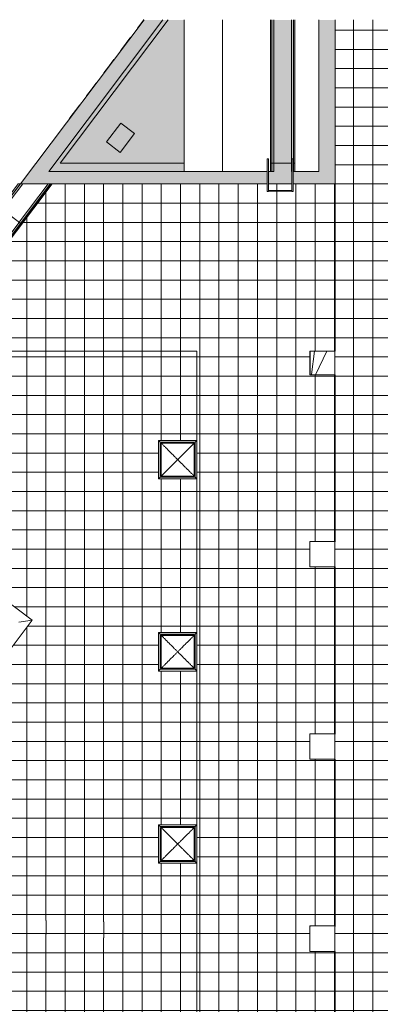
# Model space of a CAD drawing. Header units: millimetres. Extents: x -113904 to 3141, y -34200 to 59129.
# Tile 24 of 72: x -58421 to -47169, y 28392 to 59129. Entities that reach past the tile are written whole.
import ezdxf

# ---------------------------------------------------------------- set-up
doc = ezdxf.new("R2010")
doc.units = ezdxf.units.MM
doc.layers.add('0-1', color=7, linetype='Continuous', lineweight=5)
for name, color, linetype, lineweight, true_color in [('_Hidden Lines_-1', 7, 'Continuous', 9, 0xaaaaaa), ('Cut Pattern-1', 7, 'Continuous', 9, 0xd4d4d4), ('Doors-1', 7, 'Continuous', 9, 0xaaaaaa), ('Floors-1', 7, 'Continuous', 9, 0xaaaaaa), ('Floors-2', 7, 'Continuous', 18, 0xaaaaaa), ('Frame_Mullion-1', 7, 'Continuous', 9, 0xaaaaaa), ('Interior Edges-1', 7, 'Continuous', 9, 0xaaaaaa), ('Roofs-1', 7, 'Continuous', 9, 0xaaaaaa), ('Sill_Head-1', 7, 'Continuous', 9, 0xaaaaaa), ('Specialty Equipment-1', 7, 'Continuous', 9, 0xaaaaaa), ('Structural Framing-1', 7, 'Continuous', 9, 0xaaaaaa), ('Structural Rebar-1', 7, 'Continuous', 9, 0xaaaaaa), ('Surface Pattern-1', 7, 'Continuous', 9, 0xe7e7e7), ('Surface Pattern-2', 7, 'Continuous', 9, 0xb5b5b5), ('Walls-1', 7, 'Continuous', 9, 0xaaaaaa), ('Windows-1', 7, 'Continuous', 9, 0xaaaaaa)]:
    doc.layers.add(name, color=color, linetype=linetype, lineweight=lineweight, true_color=true_color)

# ---------------------------------------------------------------- blocks, each defined once
blk = doc.blocks.new('HCE 1500x220 - HCE 1500x220mm-4483638-SKEEM 2_ Korrus_Kunstikonkurss pildid')
at = {"layer": 'Structural Framing-1'}
for p, q in [((-1850, 900), (2880, 900)), ((2880, 900), (2880, 830)), ((2880, 790), (2880, -600)), ((-1850, -600), (2880, -600))]:
    blk.add_line(p, q, dxfattribs=at)
blk = doc.blocks.new('Floors 50 - Floors 50-4725141-SKEEM 2_ Korrus_Kunstikonkurss pildid')
at = {"layer": 'Floors-2'}
for p, q in [((-50493, 54390), (-50493, 59120)), ((-49937, 59120), (-49937, 54390)), ((-50590, 54390), (-50493, 54390)), ((-49890, 54390), (-49840, 54390))]:
    blk.add_line(p, q, dxfattribs=at)
blk = doc.blocks.new('22001_TP_EK_Cloud_rvt-1-SKEEM 2_ Korrus_Kunstikonkurss pildid')
at = {"layer": 'Cut Pattern-1'}
h = blk.add_hatch(color=256, dxfattribs=at)
h.paths.add_polyline_path([(-57516, 54390), (-57353, 54390), (-57161, 54629), (-57136, 54646), (-57161, 54646), (-57428, 54507), (-57451, 54477)])
h.paths.add_polyline_path([(-53290, 54390), (-53290, 54646), (-53623, 54646), (-53341, 54430)])
at = {"layer": 'Floors-1'}
for p, q in [((-53952, 59120), (-57516, 54390)), ((-55713, 55312), (-55268, 55903)), ((-55268, 55903), (-54837, 55578)), ((-54837, 55578), (-55282, 54987)), ((-55282, 54987), (-55713, 55312)), ((-57516, 54390), (-53290, 54390))]:
    blk.add_line(p, q, dxfattribs=at)
at = {"layer": 'Structural Framing-1'}
for p, q in [((-53290, 59120), (-53290, 54390)), ((-52090, 59120), (-52090, 54390)), ((-49840, 59120), (-49840, 54390)), ((-49090, 59120), (-49090, 54390)), ((-52090, 54390), (-53290, 54390)), ((-49090, 54390), (-49840, 54390))]:
    blk.add_line(p, q, dxfattribs=at)
at = {"layer": 'Structural Rebar-1'}
for p, q in [((-50551, 59120), (-50551, 54415)), ((-49876, 59120), (-49876, 54415))]:
    blk.add_line(p, q, dxfattribs=at)
at = {"layer": 'Walls-1'}
blk.add_line((-57410, 54006), (-64183, 45017), dxfattribs=at)
at = {"layer": 'Floors-1'}
blk.add_blockref('Floors 50 - Floors 50-4725141-SKEEM 2_ Korrus_Kunstikonkurss pildid', (0, 0), dxfattribs=at)
at = {"layer": 'Structural Framing-1', "rotation": 269.9999999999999}
blk.add_blockref('HCE 1500x220 - HCE 1500x220mm-4483638-SKEEM 2_ Korrus_Kunstikonkurss pildid', (-51490, 57270), dxfattribs=at)
blk = doc.blocks.new('Ventilatsioonirest - Vent_rest-500x500-5698581-SKEEM 2_ Korrus_Kunstikonkurss pildid')
at = {"layer": 'Frame_Mullion-1'}
for p, q in [((-555, -313), (-555, -308)), ((-553, -315), (-27, -315)), ((-522, -313), (-548, -313)), ((-548, -313), (-32, -313)), ((-58, -313), (-522, -313)), ((-521, -315), (-59, -315)), ((-70, -315), (-510, -315)), ((-32, -313), (-58, -313)), ((-25, -308), (-25, -313))]:
    blk.add_line(p, q, dxfattribs=at)
for points, knots in [([(-553, -315), (-553, -315), (-554, -315), (-554, -315), (-554, -314), (-554, -314), (-555, -314), (-555, -314), (-555, -314), (-555, -314), (-555, -314), (-555, -313), (-555, -313), (-555, -313), (-555, -313)], [0, 0, 0, 0, 0.166667, 0.25, 0.333333, 0.375, 0.416667, 0.5, 0.541667, 0.583333, 0.666667, 0.75, 0.833333, 1, 1, 1, 1]), ([(-553, -315), (-553, -315), (-554, -315), (-554, -315), (-554, -314), (-554, -314), (-555, -314), (-555, -314), (-555, -314), (-555, -314), (-555, -314), (-555, -313), (-555, -313), (-555, -313), (-555, -313)], [0, 0, 0, 0, 0.166667, 0.25, 0.333333, 0.375, 0.416667, 0.5, 0.541667, 0.583333, 0.666667, 0.75, 0.833333, 1, 1, 1, 1]), ([(-27, -315), (-27, -315), (-26, -315), (-26, -315), (-26, -314), (-26, -314), (-25, -314), (-25, -314), (-25, -314), (-25, -314), (-25, -314), (-25, -313), (-25, -313), (-25, -313), (-25, -313)], [0, 0, 0, 0, 0.166667, 0.25, 0.333333, 0.375, 0.416667, 0.5, 0.541667, 0.583333, 0.666667, 0.75, 0.833333, 1, 1, 1, 1]), ([(-25, -313), (-25, -313), (-25, -313), (-25, -313), (-25, -314), (-25, -314), (-25, -314), (-25, -314), (-25, -314), (-26, -314), (-26, -314), (-26, -315), (-26, -315), (-27, -315), (-27, -315)], [-1, -1, -1, -1, -0.833333, -0.75, -0.666667, -0.583333, -0.541667, -0.5, -0.416667, -0.375, -0.333333, -0.25, -0.166667, 0, 0, 0, 0])]:
    blk.add_open_spline(points, degree=3, knots=knots, dxfattribs=at)
at = {"layer": 'Sill_Head-1'}
for p, q in [((-338, -328), (-338, -310)), ((-243, -310), (-243, -328))]:
    blk.add_line(p, q, dxfattribs=at)
blk = doc.blocks.new('Ventilatsioonirest - Vent_rest-500x500-V14-SKEEM 2_ Korrus_Kunstikonkurss pildid')
at = {"layer": 'Frame_Mullion-1'}
for p, q in [((-58, -313), (-348, -313)), ((-348, -313), (-32, -313)), ((-347, -315), (-27, -315)), ((-70, -315), (-347, -315)), ((-347, -315), (-59, -315)), ((-32, -313), (-58, -313)), ((-25, -308), (-25, -313))]:
    blk.add_line(p, q, dxfattribs=at)
for points, knots in [([(-27, -315), (-27, -315), (-26, -315), (-26, -315), (-26, -314), (-26, -314), (-25, -314), (-25, -314), (-25, -314), (-25, -314), (-25, -314), (-25, -313), (-25, -313), (-25, -313), (-25, -313)], [0, 0, 0, 0, 0.166667, 0.25, 0.333333, 0.375, 0.416667, 0.5, 0.541667, 0.583333, 0.666667, 0.75, 0.833333, 1, 1, 1, 1]), ([(-25, -313), (-25, -313), (-25, -313), (-25, -313), (-25, -314), (-25, -314), (-25, -314), (-25, -314), (-25, -314), (-26, -314), (-26, -314), (-26, -315), (-26, -315), (-27, -315), (-27, -315)], [-1, -1, -1, -1, -0.833333, -0.75, -0.666667, -0.583333, -0.541667, -0.5, -0.416667, -0.375, -0.333333, -0.25, -0.166667, 0, 0, 0, 0])]:
    blk.add_open_spline(points, degree=3, knots=knots, dxfattribs=at)
at = {"layer": 'Sill_Head-1'}
for p, q in [((-338, -327), (-338, -310)), ((-243, -310), (-243, -328))]:
    blk.add_line(p, q, dxfattribs=at)
blk = doc.blocks.new('Ventilatsioonirest - Vent_rest-500x500-V15-SKEEM 2_ Korrus_Kunstikonkurss pildid')
at = {"layer": 'Frame_Mullion-1'}
for p, q in [((-555, -313), (-555, -308)), ((-553, -315), (-27, -315)), ((-522, -313), (-548, -313)), ((-548, -313), (-32, -313)), ((-58, -313), (-522, -313)), ((-521, -315), (-521, -315)), ((-521, -315), (-59, -315)), ((-70, -315), (-510, -315)), ((-32, -313), (-58, -313)), ((-25, -308), (-25, -313))]:
    blk.add_line(p, q, dxfattribs=at)
for points, knots in [([(-553, -315), (-553, -315), (-554, -315), (-554, -315), (-554, -314), (-554, -314), (-555, -314), (-555, -314), (-555, -314), (-555, -314), (-555, -314), (-555, -313), (-555, -313), (-555, -313), (-555, -313)], [0, 0, 0, 0, 0.166667, 0.25, 0.333333, 0.375, 0.416667, 0.5, 0.541667, 0.583333, 0.666667, 0.75, 0.833333, 1, 1, 1, 1]), ([(-553, -315), (-553, -315), (-554, -315), (-554, -315), (-554, -314), (-554, -314), (-555, -314), (-555, -314), (-555, -314), (-555, -314), (-555, -314), (-555, -313), (-555, -313), (-555, -313), (-555, -313)], [0, 0, 0, 0, 0.166667, 0.25, 0.333333, 0.375, 0.416667, 0.5, 0.541667, 0.583333, 0.666667, 0.75, 0.833333, 1, 1, 1, 1]), ([(-27, -315), (-27, -315), (-26, -315), (-26, -315), (-26, -314), (-26, -314), (-25, -314), (-25, -314), (-25, -314), (-25, -314), (-25, -314), (-25, -313), (-25, -313), (-25, -313), (-25, -313)], [0, 0, 0, 0, 0.166667, 0.25, 0.333333, 0.375, 0.416667, 0.5, 0.541667, 0.583333, 0.666667, 0.75, 0.833333, 1, 1, 1, 1]), ([(-25, -313), (-25, -313), (-25, -313), (-25, -313), (-25, -314), (-25, -314), (-25, -314), (-25, -314), (-25, -314), (-26, -314), (-26, -314), (-26, -315), (-26, -315), (-27, -315), (-27, -315)], [-1, -1, -1, -1, -0.833333, -0.75, -0.666667, -0.583333, -0.541667, -0.5, -0.416667, -0.375, -0.333333, -0.25, -0.166667, 0, 0, 0, 0])]:
    blk.add_open_spline(points, degree=3, knots=knots, dxfattribs=at)
at = {"layer": 'Sill_Head-1'}
for p, q in [((-338, -328), (-338, -310)), ((-243, -310), (-243, -328))]:
    blk.add_line(p, q, dxfattribs=at)
blk = doc.blocks.new('Ukse ava_ kaar 1 - 5220x1740-V59-SKEEM 2_ Korrus_Kunstikonkurss pildid')
at = {"layer": '_Hidden Lines_-1'}
for p, q in [((-2610, 390), (-2597, 390)), ((-2610, -390), (2610, -390))]:
    blk.add_line(p, q, dxfattribs=at)
blk = doc.blocks.new('Ukse ava_ kaar 1 - 5220x1740-8719127-SKEEM 2_ Korrus_Kunstikonkurss pildid')
at = {"layer": '_Hidden Lines_-1'}
blk.add_line((-2610, -390), (2610, -390), dxfattribs=at)
blk = doc.blocks.new('katuseredel14 - R-03-7801814-SKEEM 2_ Korrus_Kunstikonkurss pildid')
at = {"layer": 'Specialty Equipment-1'}
for p, q in [((-50460, 54782), (-50500, 54782)), ((-50500, 54502), (-50500, 54782)), ((-50460, 54782), (-50460, 54502)), ((-49690, 54782), (-49730, 54782)), ((-49730, 54502), (-49730, 54782)), ((-49730, 54782), (-49690, 54782)), ((-49690, 54782), (-49690, 54502)), ((-50500, 54046), (-50500, 54502)), ((-50460, 54502), (-50460, 54046)), ((-49730, 54046), (-49730, 54502)), ((-49690, 54502), (-49690, 54046)), ((-50500, 53766), (-50500, 54046)), ((-50460, 54046), (-50460, 53766)), ((-50460, 53801), (-49730, 53801)), ((-49730, 53766), (-49730, 54046)), ((-49690, 54046), (-49690, 53766)), ((-50500, 53766), (-50460, 53766)), ((-50500, 53766), (-50460, 53766)), ((-49730, 53771), (-50460, 53771)), ((-49730, 53766), (-49690, 53766)), ((-49690, 53766), (-49730, 53766))]:
    blk.add_line(p, q, dxfattribs=at)
blk = doc.blocks.new('Katuseluuk_ kuppel - KLU-01 - 1000 x 1000-7612628-SKEEM 2_ Korrus_Kunstikonkurss pildid')
at = {"layer": 'Windows-1'}
for p, q in [((-600, 600), (600, 600)), ((-600, 600), (-546, 546)), ((-600, -600), (-600, 600)), ((-546, 546), (546, 546)), ((-546, -546), (-546, 546)), ((515, 515), (-515, 515)), ((-515, 515), (-515, -515)), ((-512, 512), (512, 512)), ((-512, -512), (-512, 512)), ((512, 512), (512, -512)), ((515, -515), (515, 515)), ((600, 600), (546, 546)), ((546, 546), (546, -546)), ((600, 600), (600, -600)), ((-546, -546), (-600, -600)), ((600, -600), (-600, -600)), ((546, -546), (-546, -546)), ((515, -515), (-515, -515)), ((512, -512), (-512, -512)), ((600, -600), (546, -546))]:
    blk.add_line(p, q, dxfattribs=at)
for points in [[(-512, 512), (-491, 491), (-447, 447), (-355, 355), (-263, 263), (-174, 174), (-126, 126), (-87, 87), (-49, 49), (-20, 19), (0, 0)], [(512, 512), (491, 491), (447, 447), (355, 355), (263, 263), (174, 174), (126, 126), (87, 87), (49, 49), (19, 20), (0, 0)], [(-512, -512), (-491, -491), (-447, -447), (-355, -355), (-263, -263), (-174, -174), (-126, -126), (-87, -87), (-49, -49), (-19, -20), (0, 0)]]:
    blk.add_open_spline(points, degree=3, knots=[0, 0, 0, 0, 0.142857, 0.285714, 0.571429, 0.678571, 0.785714, 0.839286, 0.892857, 1, 1, 1, 1], dxfattribs=at)
blk.add_open_spline([(0, 0), (26, -26), (78, -78), (155, -155), (231, -231), (306, -306), (378, -378), (447, -447), (491, -491), (512, -512)], degree=3, dxfattribs=at)
blk = doc.blocks.new('Katuseluuk_ kuppel - KLU-01 - 1000 x 1000-V63-SKEEM 2_ Korrus_Kunstikonkurss pildid')
at = {"layer": 'Windows-1'}
for p, q in [((-600, 600), (600, 600)), ((-600, 600), (-546, 546)), ((-600, -600), (-600, 600)), ((-546, 546), (546, 546)), ((-546, -546), (-546, 546)), ((515, 515), (-515, 515)), ((-515, 515), (-515, -515)), ((-512, 512), (512, 512)), ((-512, -512), (-512, 512)), ((512, 512), (512, -512)), ((515, -515), (515, 515)), ((600, 600), (546, 546)), ((546, 546), (546, -546)), ((600, 600), (600, -600)), ((-546, -546), (-600, -600)), ((600, -600), (-600, -600)), ((546, -546), (-546, -546)), ((515, -515), (-515, -515)), ((512, -512), (-512, -512)), ((600, -600), (546, -546))]:
    blk.add_line(p, q, dxfattribs=at)
for points in [[(-512, 512), (-491, 491), (-447, 447), (-355, 355), (-263, 263), (-174, 174), (-126, 126), (-87, 87), (-49, 49), (-20, 19), (0, 0)], [(512, 512), (491, 491), (447, 447), (355, 355), (263, 263), (174, 174), (126, 126), (87, 87), (49, 49), (19, 20), (0, 0)], [(-512, -512), (-491, -491), (-447, -447), (-355, -355), (-263, -263), (-174, -174), (-126, -126), (-87, -87), (-49, -49), (-19, -20), (0, 0)]]:
    blk.add_open_spline(points, degree=3, knots=[0, 0, 0, 0, 0.142857, 0.285714, 0.571429, 0.678571, 0.785714, 0.839286, 0.892857, 1, 1, 1, 1], dxfattribs=at)
blk.add_open_spline([(0, 0), (26, -26), (78, -78), (155, -155), (231, -231), (306, -306), (378, -378), (447, -447), (491, -491), (512, -512)], degree=3, dxfattribs=at)
blk = doc.blocks.new('Katuseluuk_ kuppel - KLU-01 - 1000 x 1000-V66-SKEEM 2_ Korrus_Kunstikonkurss pildid')
at = {"layer": 'Windows-1'}
for p, q in [((-600, 600), (600, 600)), ((-600, 600), (-546, 546)), ((-600, -600), (-600, 600)), ((-546, 546), (546, 546)), ((-546, -546), (-546, 546)), ((515, 515), (-515, 515)), ((-515, 515), (-515, -515)), ((-512, 512), (512, 512)), ((-512, -512), (-512, 512)), ((512, 512), (512, -512)), ((515, -515), (515, 515)), ((600, 600), (546, 546)), ((546, 546), (546, -546)), ((600, 600), (600, -600)), ((-546, -546), (-600, -600)), ((600, -600), (-600, -600)), ((546, -546), (-546, -546)), ((515, -515), (-515, -515)), ((512, -512), (-512, -512)), ((600, -600), (546, -546))]:
    blk.add_line(p, q, dxfattribs=at)
for points in [[(-512, 512), (-491, 491), (-447, 447), (-355, 355), (-263, 263), (-174, 174), (-126, 126), (-87, 87), (-49, 49), (-20, 19), (0, 0)], [(512, 512), (491, 491), (447, 447), (355, 355), (263, 263), (174, 174), (126, 126), (87, 87), (49, 49), (19, 20), (0, 0)], [(-512, -512), (-491, -491), (-447, -447), (-355, -355), (-263, -263), (-174, -174), (-126, -126), (-87, -87), (-49, -49), (-19, -20), (0, 0)]]:
    blk.add_open_spline(points, degree=3, knots=[0, 0, 0, 0, 0.142857, 0.285714, 0.571429, 0.678571, 0.785714, 0.839286, 0.892857, 1, 1, 1, 1], dxfattribs=at)
blk.add_open_spline([(0, 0), (26, -26), (78, -78), (155, -155), (231, -231), (306, -306), (378, -378), (447, -447), (491, -491), (512, -512)], degree=3, dxfattribs=at)
blk = doc.blocks.new('Parapeti müts 30 - PR-03_9-10946843-SKEEM 2_ Korrus_Kunstikonkurss pildid')
at = {"layer": 'Walls-1'}
for p, q in [((-58469, 54006), (-59036, 53254)), ((-58402, 54006), (-58993, 53222)), ((-58394, 54006), (-58988, 53218)), ((-58324, 54006), (-58943, 53184)), ((-58402, 54006), (-58469, 54006)), ((-58439, 52804), (-57534, 54006)), ((-58391, 54006), (-58402, 54006)), ((-58397, 52772), (-57467, 54006)), ((-57443, 54006), (-58381, 52760)), ((-59037, 53253), (-59939, 52056)), ((-58994, 53221), (-59896, 52024)), ((-58989, 53217), (-59891, 52020)), ((-58944, 53183), (-59846, 51986)), ((-58994, 53221), (-59037, 53253)), ((-59036, 53254), (-58993, 53222)), ((-58988, 53217), (-58989, 53217)), ((-58988, 53218), (-58988, 53217)), ((-58988, 53217), (-58951, 53190)), ((-58952, 53189), (-58988, 53217)), ((-58944, 53183), (-58952, 53189)), ((-58951, 53190), (-58943, 53184)), ((-58943, 53183), (-58944, 53183)), ((-58943, 53184), (-58943, 53183)), ((-58943, 53183), (-58910, 53159)), ((-58911, 53158), (-58943, 53183)), ((-58472, 52827), (-58911, 53158)), ((-58910, 53159), (-58471, 52828)), ((-59342, 51606), (-58440, 52803)), ((-59299, 51574), (-58397, 52771)), ((-58382, 52759), (-59284, 51562)), ((-58440, 52803), (-58472, 52827)), ((-58471, 52828), (-58439, 52804)), ((-58433, 52798), (-58441, 52804)), ((-58440, 52805), (-58432, 52799)), ((-58397, 52771), (-58433, 52798)), ((-58432, 52799), (-58397, 52772)), ((-58391, 52768), (-58381, 52760)), ((-58382, 52759), (-58391, 52767)), ((-59939, 52055), (-60841, 50858)), ((-59897, 52023), (-60799, 50826)), ((-59891, 52019), (-60793, 50822)), ((-59847, 51985), (-60749, 50788)), ((-59939, 52056), (-59896, 52024)), ((-59897, 52023), (-59939, 52055)), ((-59891, 52020), (-59890, 52019)), ((-59855, 51991), (-59891, 52019)), ((-59891, 52019), (-59891, 52019)), ((-59890, 52019), (-59854, 51992)), ((-59847, 51985), (-59855, 51991)), ((-59854, 51992), (-59846, 51986)), ((-59846, 51985), (-59847, 51985)), ((-59846, 51986), (-59845, 51985)), ((-59814, 51960), (-59846, 51985)), ((-59845, 51985), (-59813, 51961)), ((-59374, 51629), (-59814, 51960)), ((-59813, 51961), (-59374, 51630)), ((-60245, 50408), (-59343, 51606)), ((-60202, 50376), (-59300, 51573)), ((-59284, 51562), (-60187, 50364)), ((-59374, 51630), (-59342, 51606)), ((-59343, 51606), (-59374, 51629)), ((-59336, 51600), (-59344, 51606)), ((-59343, 51607), (-59335, 51601)), ((-59300, 51573), (-59336, 51600)), ((-59335, 51601), (-59299, 51574)), ((-59301, 51575), (-59284, 51562)), ((-59284, 51562), (-59301, 51574)), ((-60842, 50857), (-61744, 49660)), ((-60799, 50825), (-61701, 49628)), ((-60794, 50821), (-61696, 49624)), ((-60749, 50787), (-61652, 49590)), ((-60799, 50825), (-60842, 50857)), ((-60841, 50858), (-60799, 50826)), ((-60757, 50793), (-60794, 50821)), ((-60794, 50821), (-60794, 50821)), ((-60793, 50822), (-60757, 50794)), ((-60793, 50822), (-60793, 50822)), ((-60757, 50794), (-60749, 50788)), ((-60749, 50787), (-60757, 50793)), ((-60749, 50788), (-60748, 50788)), ((-60716, 50762), (-60749, 50787)), ((-60749, 50787), (-60749, 50787)), ((-60748, 50788), (-60716, 50763)), ((-60716, 50763), (-60276, 50432)), ((-60277, 50431), (-60716, 50762)), ((-60246, 50408), (-60277, 50431)), ((-60276, 50432), (-60245, 50408)), ((-60246, 50409), (-60238, 50403)), ((-61148, 49210), (-60246, 50408)), ((-61105, 49178), (-60203, 50375)), ((-60187, 50364), (-61089, 49166)), ((-60238, 50402), (-60246, 50408)), ((-60238, 50403), (-60202, 50376)), ((-60203, 50375), (-60238, 50402)), ((-60187, 50364), (-60197, 50371)), ((-60195, 50371), (-60187, 50364)), ((-61745, 49659), (-62647, 48462)), ((-61702, 49627), (-62604, 48430)), ((-61697, 49623), (-62599, 48426)), ((-61652, 49589), (-62554, 48392)), ((-61702, 49627), (-61745, 49659)), ((-61744, 49660), (-61701, 49628)), ((-61696, 49623), (-61697, 49623)), ((-61696, 49624), (-61659, 49596)), ((-61696, 49624), (-61696, 49624)), ((-61660, 49595), (-61696, 49623)), ((-61652, 49589), (-61660, 49595)), ((-61659, 49596), (-61652, 49590)), ((-61652, 49590), (-61651, 49590)), ((-61651, 49589), (-61652, 49589)), ((-61651, 49590), (-61618, 49565)), ((-61619, 49564), (-61651, 49589)), ((-61180, 49233), (-61619, 49564)), ((-61618, 49565), (-61179, 49234)), ((-62050, 48012), (-61148, 49210)), ((-61148, 49210), (-61180, 49233)), ((-61179, 49234), (-61148, 49210)), ((-61141, 49204), (-61149, 49210)), ((-61148, 49211), (-61140, 49205)), ((-61105, 49177), (-61141, 49204)), ((-61140, 49205), (-61105, 49178)), ((-61106, 49179), (-61089, 49166)), ((-62008, 47980), (-61105, 49177)), ((-61090, 49166), (-61992, 47968)), ((-61090, 49166), (-61107, 49178)), ((-62647, 48461), (-63550, 47264)), ((-62605, 48429), (-63507, 47232)), ((-62600, 48425), (-63502, 47228)), ((-62555, 48391), (-63457, 47194)), ((-62647, 48462), (-62604, 48430)), ((-62605, 48429), (-62647, 48461)), ((-62599, 48425), (-62600, 48425)), ((-62599, 48426), (-62562, 48398)), ((-62599, 48426), (-62599, 48426)), ((-62563, 48397), (-62599, 48425)), ((-62555, 48391), (-62563, 48397)), ((-62562, 48398), (-62554, 48392)), ((-62554, 48391), (-62555, 48391)), ((-62554, 48392), (-62553, 48392)), ((-62522, 48366), (-62554, 48391)), ((-62553, 48392), (-62521, 48367)), ((-62082, 48035), (-62522, 48366)), ((-62521, 48367), (-62082, 48036)), ((-62953, 46815), (-62051, 48012)), ((-62910, 46782), (-62008, 47979)), ((-61993, 47968), (-62895, 46771)), ((-62082, 48036), (-62050, 48012)), ((-62051, 48012), (-62082, 48035)), ((-62044, 48006), (-62052, 48012)), ((-62051, 48013), (-62043, 48007)), ((-62008, 47979), (-62044, 48006)), ((-62043, 48007), (-62008, 47980)), ((-62009, 47981), (-61992, 47968)), ((-61993, 47968), (-62009, 47980)), ((-63550, 47263), (-64452, 46066)), ((-63507, 47231), (-64410, 46034)), ((-63502, 47227), (-64404, 46030)), ((-63458, 47193), (-64360, 45996)), ((-63550, 47264), (-63507, 47232)), ((-63507, 47231), (-63550, 47263)), ((-63502, 47228), (-63501, 47228)), ((-63466, 47199), (-63502, 47227)), ((-63502, 47227), (-63502, 47227)), ((-63501, 47228), (-63465, 47200)), ((-63458, 47193), (-63466, 47199)), ((-63465, 47200), (-63457, 47194)), ((-63457, 47193), (-63458, 47193)), ((-63457, 47194), (-63456, 47194)), ((-63424, 47168), (-63457, 47193)), ((-63456, 47194), (-63424, 47169)), ((-63424, 47169), (-62985, 46838)), ((-62985, 46837), (-63424, 47168)), ((-63856, 45617), (-62954, 46814)), ((-63813, 45584), (-62911, 46781)), ((-62895, 46770), (-63797, 45573)), ((-62985, 46838), (-62953, 46815)), ((-62954, 46814), (-62985, 46837)), ((-62954, 46815), (-62946, 46809)), ((-62946, 46808), (-62954, 46814)), ((-62946, 46809), (-62910, 46782)), ((-62911, 46781), (-62946, 46808)), ((-62895, 46770), (-62912, 46782)), ((-62911, 46783), (-62895, 46771)), ((-64453, 46065), (-64859, 45526)), ((-64410, 46033), (-64816, 45494)), ((-64405, 46029), (-64811, 45490)), ((-64360, 45995), (-64767, 45456)), ((-64410, 46033), (-64453, 46065)), ((-64452, 46066), (-64410, 46034)), ((-64368, 46001), (-64405, 46029)), ((-64405, 46029), (-64405, 46029)), ((-64404, 46030), (-64368, 46002)), ((-64404, 46030), (-64404, 46030)), ((-64368, 46002), (-64360, 45996)), ((-64360, 45995), (-64368, 46001)), ((-64360, 45996), (-64359, 45996)), ((-64327, 45971), (-64360, 45995)), ((-64360, 45995), (-64360, 45995)), ((-64359, 45996), (-64327, 45971)), ((-64327, 45971), (-63887, 45640)), ((-63888, 45640), (-64327, 45971)), ((-64263, 45077), (-63856, 45616)), ((-64220, 45044), (-63814, 45584)), ((-63798, 45572), (-64204, 45033)), ((-63856, 45616), (-63888, 45640)), ((-63887, 45640), (-63856, 45617)), ((-63857, 45617), (-63849, 45611)), ((-63849, 45610), (-63857, 45616)), ((-63849, 45611), (-63813, 45584)), ((-63814, 45584), (-63849, 45610)), ((-63798, 45572), (-63815, 45584)), ((-63814, 45585), (-63797, 45573)), ((-65312, 44925), (-65355, 44868)), ((-65270, 44892), (-65312, 44836)), ((-65264, 44889), (-65307, 44832)), ((-65356, 44867), (-65942, 44089)), ((-65313, 44835), (-65900, 44056)), ((-65308, 44831), (-65894, 44053)), ((-65263, 44798), (-65850, 44019)), ((-65313, 44835), (-65356, 44867)), ((-65355, 44868), (-65312, 44836)), ((-65307, 44831), (-65308, 44831)), ((-65307, 44832), (-65270, 44804)), ((-65307, 44832), (-65307, 44832)), ((-65271, 44804), (-65307, 44831)), ((-65263, 44798), (-65271, 44804)), ((-65270, 44804), (-65262, 44798)), ((-65262, 44797), (-65263, 44798)), ((-65220, 44855), (-65262, 44798)), ((-65262, 44798), (-65229, 44773)), ((-65262, 44798), (-65262, 44798)), ((-65230, 44773), (-65262, 44797)), ((-64791, 44442), (-65230, 44773)), ((-65229, 44773), (-64790, 44442)), ((-65346, 43639), (-64759, 44418)), ((-65303, 43607), (-64716, 44386)), ((-64701, 44374), (-65288, 43595)), ((-64759, 44418), (-64791, 44442)), ((-64790, 44442), (-64759, 44419)), ((-64752, 44412), (-64760, 44418)), ((-64759, 44419), (-64716, 44475)), ((-64759, 44419), (-64751, 44413)), ((-64716, 44386), (-64752, 44412)), ((-64751, 44413), (-64716, 44386)), ((-64717, 44387), (-64700, 44375)), ((-64701, 44374), (-64717, 44386)), ((-64716, 44386), (-64673, 44443)), ((-64658, 44431), (-64700, 44375)), ((-65900, 44056), (-65942, 44089))]:
    blk.add_line(p, q, dxfattribs=at)

msp = doc.modelspace()

# ---------------------------------------------------------------- hatches: boundary and pattern name
at = {"layer": 'Cut Pattern-1'}
for points in [[(-58394, 54006), (-57635, 54016), (-57353, 54390), (-57516, 54390), (-57428, 54507), (-57161, 54646), (-53789, 59120), (-54540, 59120), (-58391, 54009)], [(-48580, 54006), (-48583, 59120), (-49090, 59120), (-49090, 54390), (-49220, 54390), (-49220, 54006), (-48583, 54006)]]:
    msp.add_hatch(color=256, dxfattribs=at).paths.add_polyline_path(points)
h = msp.add_hatch(color=256, dxfattribs=at)
h.paths.add_polyline_path([(-50590, 54646), (-49930, 54646), (-49930, 54777), (-49890, 54777), (-49890, 54646), (-49840, 54646), (-49840, 59120), (-50590, 59120), (-50590, 54745)])
h.paths.add_polyline_path([(-57161, 54646), (-53290, 54646), (-53290, 59120), (-53789, 59120), (-57085, 54745)])
h = msp.add_hatch(color=256, dxfattribs=at)
h.paths.add_polyline_path([(-49988, 54006), (-49930, 54016), (-49930, 54646), (-50590, 54646), (-50590, 54390), (-50660, 54390), (-50660, 54006), (-50022, 54006)])
h.paths.add_polyline_path([(-49890, 54006), (-49220, 54016), (-49220, 54390), (-49840, 54390), (-49840, 54646), (-49890, 54646), (-49890, 54016)])
h.paths.add_polyline_path([(-50700, 54006), (-50700, 54390), (-53290, 54390), (-53623, 54646), (-57136, 54646), (-57199, 54595), (-57643, 54006), (-51332, 54006)])
at = {"layer": 'Surface Pattern-1'}
h = msp.add_hatch(dxfattribs=at)
h.set_pattern_fill('FP_1', color=256, style=0, pattern_type=2)
h.set_pattern_definition([(0, (0, 0), (0, 600), []), (90, (0, 0), (-600, 4e-14), [])])
h.paths.add_polyline_path([(-54090, 26542), (-54090, 26796), (-65381, 30633), (-65395, 30615), (-54464, 26676)])
h.paths.add_polyline_path([(-54090, 30354), (-54090, 30935), (-64987, 31155), (-65052, 31069), (-54694, 30393)])
h.paths.add_polyline_path([(-66136, 30882), (-66132, 30888), (-66337, 30954)])
h.paths.add_polyline_path([(-65951, 31127), (-65916, 31174), (-66980, 31186), (-66966, 31181), (-66877, 31188), (-66186, 31143)])
h.paths.add_polyline_path([(-60394, 39921), (-60355, 39951), (-60427, 39932), (-60404, 39924)])
at = {"layer": 'Surface Pattern-2'}
h = msp.add_hatch(dxfattribs=at)
h.set_pattern_fill('FP_3', color=256, style=0, pattern_type=2)
h.set_pattern_definition([(0, (-2.5, 0), (0, 600), []), (90, (-2.5, 0), (-600, 4e-14), [])])
h.paths.add_polyline_path([(-54090, 26796), (-54090, 27996), (-52890, 27996), (-52890, 26796), (-54021, 26796)])
h.paths.add_polyline_path([(-51482, -27747), (-50796, -26840), (-50796, -26831), (-49899, -25638), (-49898, -25629), (-49000, -24437), (-49001, -24429), (-48102, -23236), (-48102, -23228), (-47204, -22035), (-47203, -22025), (-46305, -20834), (-46305, -20824), (-45407, -19632), (-45407, -19623), (-44509, -18431), (-44509, -18423), (-43622, -17236), (-41915, -17241), (-41914, -17236), (-40415, -17241), (-40414, -17236), (-38915, -17241), (-38914, -17236), (-37415, -17241), (-37414, -17236), (-35915, -17241), (-35914, -17236), (-34415, -17241), (-34414, -17236), (-32915, -17241), (-32914, -17236), (-31415, -17241), (-31414, -17236), (-29915, -17241), (-29914, -17236), (-28415, -17241), (-28414, -17236), (-26915, -17241), (-26914, -17236), (-25415, -17241), (-25414, -17236), (-23915, -17241), (-23914, -17236), (-22415, -17241), (-22414, -17236), (-20915, -17241), (-20914, -17236), (-19415, -17241), (-19414, -17236), (-17915, -17241), (-17914, -17236), (-16415, -17241), (-16414, -17236), (-14915, -17241), (-14914, -17236), (-13415, -17241), (-13414, -17236), (-11915, -17241), (-11914, -17236), (-10680, -17235), (-10680, -13620), (-11294, -13620), (-11294, -13823), (-11277, -13827), (-11294, -13840), (-11294, -14073), (-11277, -14077), (-11294, -14090), (-11294, -14323), (-11277, -14327), (-11294, -14340), (-11294, -14573), (-11277, -14577), (-11294, -14590), (-11294, -14823), (-11277, -14827), (-11294, -14840), (-11288, -15075), (-11285, -15084), (-11294, -15090), (-11294, -15347), (-11286, -15358), (-11314, -15380), (-11309, -15340), (-11319, -13620), (-11639, -13616), (-11640, -13620), (-13139, -13616), (-13140, -13620), (-14639, -13616), (-14640, -13620), (-16139, -13616), (-16140, -13620), (-17639, -13616), (-17640, -13620), (-19139, -13616), (-19140, -13620), (-20639, -13616), (-20640, -13620), (-22139, -13616), (-22140, -13620), (-23639, -13610), (-23640, -13620), (-25139, -13616), (-25140, -13620), (-26639, -13616), (-26640, -13620), (-28139, -13616), (-28140, -13620), (-29639, -13616), (-29640, -13620), (-30610, -13620), (-30610, -13780), (-30655, -13787), (-30657, -13797), (-31437, -13787), (-31437, -13525), (-31873, -13746), (-32329, -13927), (-32801, -14064), (-33283, -14156), (-33772, -14202), (-34263, -14202), (-34751, -14157), (-35234, -14065), (-35705, -13929), (-36163, -13749), (-36541, -13560), (-36600, -13528), (-36602, -13797), (-37382, -13787), (-37380, -13017), (-37370, -13017), (-37380, -12962), (-38850, -12962), (-38850, -12034), (-43469, -12032), (-43469, -10421), (-43420, -10421), (-43416, -5239), (-43380, -5233), (-43370, 54783), (-42560, 54783), (-42560, 59120), (-48580, 59120), (-48583, 54006), (-49890, 54006), (-49890, 53771), (-50700, 53771), (-50700, 54006), (-57410, 54006), (-64183, 45017), (-58034, 40383), (-64987, 31155), (-54090, 30935), (-54090, 30354), (-65052, 31069), (-65381, 30633), (-54090, 26796), (-54090, 26542), (-65395, 30615), (-66729, 28844), (-70971, 32040), (-71027, 31974), (-71039, 31996), (-71023, 31996), (-70983, 32049), (-71225, 32232), (-72376, 30705), (-72410, 30730), (-72415, 30709), (-48686, 12815), (-48580, 12815), (-48573, 9841), (-47980, 9841), (-47980, 8641), (-48580, 8641), (-48573, -2044), (-47980, -2044), (-47980, -3244), (-48580, -3244), (-48573, -8604), (-47980, -8604), (-47980, -9804), (-48580, -9804), (-48580, -17627), (-48633, -17627), (-54508, -25484), (-51483, -27746)])
h.paths.add_polyline_path([(-51150, -27208), (-51185, -27175), (-52498, -26187), (-52476, -26181), (-52476, -26191), (-52348, -26287), (-52334, -26277), (-52333, -26298), (-52147, -26437), (-52134, -26426), (-52133, -26447), (-51947, -26587), (-51934, -26576), (-51933, -26597), (-51747, -26736), (-51733, -26726), (-51733, -26747), (-51547, -26886), (-51533, -26875), (-51533, -26897), (-51347, -27036), (-51333, -27025), (-51332, -27046), (-51156, -27165), (-51151, -27172), (-51150, -27191)])
h.paths.add_polyline_path([(-52588, -26132), (-52622, -26100), (-54060, -25019), (-54038, -25013), (-54037, -25023), (-53947, -25091), (-53934, -25080), (-53933, -25101), (-53747, -25240), (-53734, -25230), (-53733, -25251), (-53547, -25390), (-53533, -25380), (-53533, -25401), (-53347, -25540), (-53333, -25529), (-53333, -25550), (-53147, -25690), (-53133, -25679), (-53132, -25700), (-52946, -25839), (-52933, -25829), (-52932, -25850), (-52746, -25989), (-52733, -25978), (-52732, -26000), (-52593, -26090), (-52588, -26097), (-52588, -26115)])
h.paths.add_polyline_path([(-11314, -17140), (-11309, -17100), (-11309, -15443), (-11286, -15458), (-11294, -15464), (-11294, -15627), (-11277, -15631), (-11294, -15644), (-11294, -15877), (-11277, -15881), (-11294, -15894), (-11294, -16127), (-11277, -16131), (-11294, -16144), (-11294, -16377), (-11277, -16381), (-11294, -16394), (-11294, -16627), (-11277, -16631), (-11294, -16644), (-11294, -16877), (-11277, -16881), (-11294, -16894), (-11294, -17107), (-11286, -17118), (-11300, -17129)])
h.paths.add_polyline_path([(-37380, -12028), (-37380, -11975), (-37410, -11975), (-37410, -12028)])
h.paths.add_polyline_path([(-49363, 18033), (-49363, 18826), (-48583, 18826), (-48583, 18033), (-49163, 18033)])
h.paths.add_polyline_path([(-52890, 20796), (-54090, 20796), (-54090, 21996), (-52890, 21996), (-52890, 20844)])
h.paths.add_polyline_path([(-48583, 24046), (-49363, 24046), (-49363, 24839), (-48583, 24839), (-48583, 24125)])
h.paths.add_polyline_path([(-66877, 29899), (-66136, 30882), (-66132, 30888), (-65951, 31127), (-66899, 31189), (-66980, 31186), (-66973, 31196), (-65916, 31174), (-59089, 40235), (-64643, 44406), (-65265, 43578), (-65032, 43403), (-65007, 43436), (-63409, 42232), (-63434, 42198), (-62836, 41748), (-62810, 41781), (-61213, 40577), (-61238, 40544), (-60427, 39931), (-67010, 31196), (-69944, 33404), (-70518, 32642), (-66955, 29957)])
h.paths.add_polyline_path([(-48583, 30046), (-49363, 30046), (-49363, 30839), (-48583, 30839)])
h.paths.add_polyline_path([(-72116, 30504), (-72132, 30538), (-72122, 30539), (-72061, 30618), (-72072, 30632), (-72051, 30632), (-71911, 30818), (-71922, 30832), (-71894, 30841), (-71761, 31018), (-71771, 31031), (-71750, 31032), (-71610, 31217), (-71621, 31231), (-71600, 31231), (-71460, 31417), (-71470, 31431), (-71449, 31431), (-71309, 31617), (-71320, 31630), (-71299, 31631), (-71159, 31816), (-71169, 31830), (-71148, 31830), (-71065, 31959), (-71058, 31964), (-71027, 31956), (-71055, 31930), (-72107, 30520)])
h.paths.add_polyline_path([(-70530, 32651), (-70509, 32679), (-70519, 32693), (-70498, 32693), (-70358, 32879), (-70369, 32892), (-70348, 32893), (-70208, 33079), (-70218, 33092), (-70197, 33093), (-70057, 33278), (-70068, 33292), (-70047, 33292), (-69954, 33415), (-70199, 33594), (-70772, 32834)])
h.paths.add_polyline_path([(-52890, 32796), (-54090, 32796), (-54090, 33996), (-52890, 33996), (-52890, 32866)])
h.paths.add_polyline_path([(-48583, 36046), (-49363, 36046), (-49363, 36839), (-48583, 36839)])
h.paths.add_polyline_path([(-54090, 38796), (-54090, 39996), (-52890, 39996), (-52890, 38796), (-54021, 38796)])
h.paths.add_polyline_path([(-60394, 39921), (-60427, 39932), (-60364, 39944), (-60392, 39923)])
h.paths.add_polyline_path([(-49315, 42046), (-49363, 42046), (-49363, 42839), (-48583, 42839), (-48583, 42046), (-49190, 42046)])
h.paths.add_polyline_path([(-52990, 44796), (-54090, 44796), (-54090, 45996), (-52890, 45996), (-52890, 44796), (-52970, 44796)])
h.paths.add_polyline_path([(-49316, 48046), (-49363, 48046), (-49360, 48786), (-48583, 48786), (-48583, 48046), (-49315, 48046)])
h.paths.add_polyline_path([(-49930, 53801), (-49930, 54006), (-50660, 54006), (-50660, 53801), (-49974, 53801)])

# ---------------------------------------------------------------- linework, layer by layer
at = {"layer": 'Interior Edges-1'}
for p, q in [((-49360, 48786), (-49360, 48046)), ((-49225, 48786), (-49315, 48055)), ((-49190, 48046), (-48834, 48786))]:
    msp.add_line(p, q, dxfattribs=at)
at = {"layer": 'Roofs-1'}
for p, q in [((-52890, 48780), (-61348, 48780)), ((-52890, 45996), (-52890, 48780)), ((-49363, 48046), (-49363, 48786)), ((-49363, 48786), (-48583, 48786)), ((-48583, 48786), (-48583, 48046)), ((-48583, 48046), (-49363, 48046)), ((-58034, 40383), (-66249, 46573)), ((-52890, 39996), (-52890, 44796)), ((-49363, 42046), (-49363, 42839)), ((-49363, 42839), (-48583, 42839)), ((-48583, 42839), (-48583, 42046)), ((-48583, 42046), (-49363, 42046)), ((-66729, 28844), (-58034, 40383)), ((-58447, 40325), (-58034, 40383)), ((-52890, 33996), (-52890, 38796)), ((-49363, 36046), (-49363, 36839)), ((-49363, 36839), (-48583, 36839)), ((-48583, 36839), (-48583, 36046)), ((-48583, 36046), (-49363, 36046)), ((-52890, 27996), (-52890, 32796)), ((-49363, 30046), (-49363, 30839)), ((-49363, 30839), (-48583, 30839)), ((-48583, 30839), (-48583, 30046)), ((-48583, 30046), (-49363, 30046))]:
    msp.add_line(p, q, dxfattribs=at)
at = {"layer": 'Walls-1'}
for p, q in [((-54540, 59120), (-58394, 54006)), ((-57161, 54646), (-53789, 59120)), ((-48580, 54006), (-48580, 59120)), ((-53290, 54646), (-57161, 54646)), ((-49930, 54646), (-50590, 54646)), ((-49840, 54646), (-49890, 54646)), ((-58394, 54006), (-50700, 54006)), ((-50660, 54006), (-49930, 54006)), ((-49890, 54006), (-48580, 54006))]:
    msp.add_line(p, q, dxfattribs=at)

# ---------------------------------------------------------------- block references
at = {"layer": '0-1'}
msp.add_blockref('22001_TP_EK_Cloud_rvt-1-SKEEM 2_ Korrus_Kunstikonkurss pildid', (0, 0), dxfattribs=at)
at = {"layer": 'Doors-1', "rotation": 89.99999999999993}
for name, p in [('Ukse ava_ kaar 1 - 5220x1740-8719127-SKEEM 2_ Korrus_Kunstikonkurss pildid', (-48970, 51396)), ('Ukse ava_ kaar 1 - 5220x1740-V59-SKEEM 2_ Korrus_Kunstikonkurss pildid', (-48970, 45436)), ('Ukse ava_ kaar 1 - 5220x1740-V59-SKEEM 2_ Korrus_Kunstikonkurss pildid', (-48970, 39436)), ('Ukse ava_ kaar 1 - 5220x1740-V59-SKEEM 2_ Korrus_Kunstikonkurss pildid', (-48970, 33436)), ('Ukse ava_ kaar 1 - 5220x1740-V59-SKEEM 2_ Korrus_Kunstikonkurss pildid', (-48970, 27436))]:
    msp.add_blockref(name, p, dxfattribs=at)
at = {"layer": 'Specialty Equipment-1'}
msp.add_blockref('katuseredel14 - R-03-7801814-SKEEM 2_ Korrus_Kunstikonkurss pildid', (-200, 0), dxfattribs=at)
at = {"layer": 'Walls-1'}
msp.add_blockref('Parapeti müts 30 - PR-03_9-10946843-SKEEM 2_ Korrus_Kunstikonkurss pildid', (0, 0), dxfattribs=at)
at = {"layer": 'Windows-1', "rotation": 232.9999999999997}
for name, p in [('Ventilatsioonirest - Vent_rest-500x500-V14-SKEEM 2_ Korrus_Kunstikonkurss pildid', (-54506, 58653)), ('Ventilatsioonirest - Vent_rest-500x500-5698581-SKEEM 2_ Korrus_Kunstikonkurss pildid', (-55035, 57951)), ('Ventilatsioonirest - Vent_rest-500x500-5698581-SKEEM 2_ Korrus_Kunstikonkurss pildid', (-55559, 57256)), ('Ventilatsioonirest - Vent_rest-500x500-V15-SKEEM 2_ Korrus_Kunstikonkurss pildid', (-56100, 56537)), ('Ventilatsioonirest - Vent_rest-500x500-5698581-SKEEM 2_ Korrus_Kunstikonkurss pildid', (-56636, 55826))]:
    msp.add_blockref(name, p, dxfattribs=at)
at = {"layer": 'Windows-1'}
for name, p in [('Katuseluuk_ kuppel - KLU-01 - 1000 x 1000-V66-SKEEM 2_ Korrus_Kunstikonkurss pildid', (-53490, 45396)), ('Katuseluuk_ kuppel - KLU-01 - 1000 x 1000-7612628-SKEEM 2_ Korrus_Kunstikonkurss pildid', (-53490, 39396)), ('Katuseluuk_ kuppel - KLU-01 - 1000 x 1000-V63-SKEEM 2_ Korrus_Kunstikonkurss pildid', (-53490, 33396))]:
    msp.add_blockref(name, p, dxfattribs=at)

doc.saveas('drawing.dxf')
